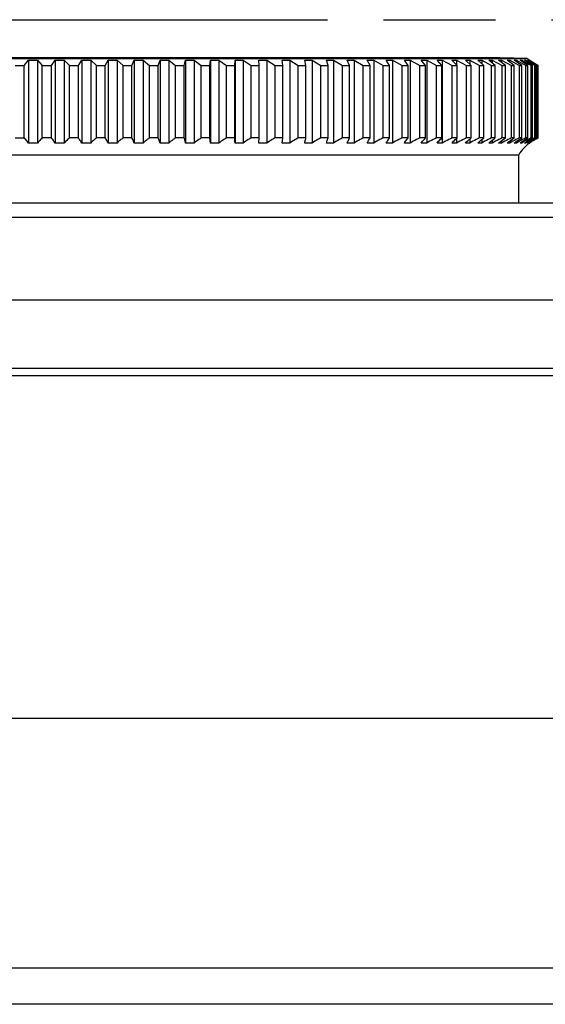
# Model space of a CAD drawing. Header units: millimetres. Extents: x 0 to 210, y 0 to 297.
# Tile 10 of 20: x 115.48 to 124.56, y 165.66 to 182.68. Entities that reach past the tile are written whole.
import ezdxf

# ---------------------------------------------------------------- set-up
doc = ezdxf.new("R2010")
doc.units = ezdxf.units.MM
doc.header["$LTSCALE"] = 19.36
doc.linetypes.add('PHANTOM', pattern=[0.8, 0.45, -0.05, 0.1, -0.05, 0.1, -0.05])
doc.layers.get('0').update_dxf_attribs({"linetype": 'CONTINUOUS'})
doc.layers.add('DEFAULT_3', color=7, linetype='PHANTOM')

msp = doc.modelspace()

# ---------------------------------------------------------------- linework, layer by layer
at = {"color": 7, "linetype": 'Continuous'}
for p, q in [((106.71592, 182.00667), (124.24001, 182.00667)), ((107.40865, 182.02461), (123.54728, 182.02461)), ((115.55613, 181.88699), (115.63046, 181.98069)), ((115.63046, 181.98069), (115.70843, 181.98091)), ((115.63046, 181.98069), (115.63046, 180.54525)), ((115.70843, 181.98091), (115.7864, 181.98069)), ((115.7864, 181.98069), (115.7864, 180.54525)), ((115.7864, 181.98069), (115.86866, 181.88699)), ((116.02478, 181.88699), (116.09096, 181.98069)), ((116.09096, 181.98069), (116.16872, 181.98091)), ((116.09096, 181.98069), (116.09096, 180.54525)), ((116.16872, 181.98091), (116.24648, 181.98069)), ((116.24648, 181.98069), (116.24648, 180.54525)), ((116.24648, 181.98069), (116.33646, 181.88699)), ((116.49193, 181.88699), (116.54979, 181.98069)), ((116.54979, 181.98069), (116.62712, 181.98091)), ((116.54979, 181.98069), (116.54979, 180.54525)), ((116.62712, 181.98091), (116.70445, 181.98069)), ((116.70445, 181.98069), (116.70445, 180.54525)), ((116.70445, 181.98069), (116.80189, 181.88699)), ((116.9563, 181.88699), (117.00568, 181.98069)), ((117.00568, 181.98069), (117.08237, 181.98091)), ((117.00568, 181.98069), (117.00568, 180.54525)), ((117.08237, 181.98091), (117.15907, 181.98069)), ((117.15907, 181.98069), (117.15907, 180.54525)), ((117.15907, 181.98069), (117.2637, 181.88699)), ((117.41662, 181.88699), (117.45738, 181.98069)), ((117.45738, 181.98069), (117.53322, 181.98091)), ((117.45738, 181.98069), (117.45738, 180.54525)), ((117.53322, 181.98091), (117.60907, 181.98069)), ((117.60907, 181.98069), (117.60907, 180.54525)), ((117.60907, 181.98069), (117.72062, 181.88699)), ((117.87162, 181.88699), (117.90365, 181.98069)), ((117.90365, 181.98069), (117.97844, 181.98091)), ((117.90365, 181.98069), (117.90365, 180.54525)), ((117.97844, 181.98091), (118.05323, 181.98069)), ((118.05323, 181.98069), (118.05323, 180.54525)), ((118.05323, 181.98069), (118.17139, 181.88699)), ((118.32007, 181.88699), (118.34328, 181.98069)), ((118.34328, 181.98069), (118.41681, 181.98091)), ((118.34328, 181.98069), (118.34328, 180.54525)), ((118.41681, 181.98091), (118.49033, 181.98069)), ((118.49033, 181.98069), (118.49033, 180.54525)), ((118.49033, 181.98069), (118.61477, 181.88699)), ((118.76072, 181.88699), (118.77506, 181.98069)), ((118.77506, 181.98069), (118.84712, 181.98091)), ((118.77506, 181.98069), (118.77506, 180.54525)), ((118.84712, 181.98091), (118.91918, 181.98069)), ((118.91918, 181.98069), (118.91918, 180.54525)), ((118.91918, 181.98069), (119.04956, 181.88699)), ((119.19238, 181.88699), (119.19779, 181.98069)), ((119.19779, 181.98069), (119.26819, 181.98091)), ((119.19779, 181.98069), (119.19779, 180.54525)), ((119.26819, 181.98091), (119.3386, 181.98069)), ((119.3386, 181.98069), (119.3386, 180.54525)), ((119.3386, 181.98069), (119.47456, 181.88699)), ((119.61033, 181.98069), (119.67888, 181.98091)), ((119.61385, 181.88699), (119.61033, 181.98069)), ((119.67888, 181.98091), (119.74743, 181.98069)), ((119.74743, 181.98069), (119.74743, 180.54525)), ((119.74743, 181.98069), (119.8886, 181.88699)), ((120.01155, 181.98069), (120.07805, 181.98091)), ((120.02399, 181.88699), (120.01155, 181.98069)), ((120.07805, 181.98091), (120.14456, 181.98069)), ((120.14456, 181.98069), (120.14456, 180.54525)), ((120.14456, 181.98069), (120.29056, 181.88699)), ((120.40033, 181.98069), (120.44319, 181.98088)), ((120.42167, 181.88699), (120.40033, 181.98069)), ((120.44319, 181.98088), (120.48604, 181.98088)), ((120.48604, 181.98088), (120.5289, 181.98069)), ((120.5289, 181.98069), (120.5289, 180.54525)), ((120.5289, 181.98069), (120.67932, 181.88699)), ((120.77563, 181.98069), (120.81689, 181.98088)), ((120.8058, 181.88699), (120.77563, 181.98069)), ((120.81689, 181.98088), (120.85814, 181.98088)), ((120.85814, 181.98088), (120.89939, 181.98069)), ((120.89939, 181.98069), (120.89939, 180.54525)), ((120.89939, 181.98069), (121.05383, 181.88699)), ((121.13641, 181.98069), (121.17595, 181.98088)), ((121.17532, 181.88699), (121.13641, 181.98069)), ((121.17595, 181.98088), (121.21549, 181.98088)), ((121.21549, 181.98088), (121.25503, 181.98069)), ((121.25503, 181.98069), (121.25503, 180.54525)), ((121.25503, 181.98069), (121.41305, 181.88699)), ((121.48167, 181.98069), (121.51939, 181.98088)), ((121.52923, 181.88699), (121.48167, 181.98069)), ((121.51939, 181.98088), (121.55711, 181.98088)), ((121.55711, 181.98088), (121.59483, 181.98069)), ((121.59483, 181.98069), (121.59483, 180.54525)), ((121.59483, 181.98069), (121.75601, 181.88699)), ((121.81048, 181.98069), (121.84628, 181.98088)), ((121.86655, 181.88699), (121.81048, 181.98069)), ((121.84628, 181.98088), (121.88207, 181.98088)), ((121.88207, 181.98088), (121.91787, 181.98069)), ((121.91787, 181.98069), (121.91787, 180.54525)), ((121.91787, 181.98069), (122.08176, 181.88699)), ((122.12194, 181.98069), (122.15571, 181.98088)), ((122.18636, 181.88699), (122.12194, 181.98069)), ((122.15571, 181.98088), (122.18948, 181.98088)), ((122.18948, 181.98088), (122.22325, 181.98069)), ((122.22325, 181.98069), (122.22325, 180.54525)), ((122.22325, 181.98069), (122.38941, 181.88699)), ((122.41518, 181.98069), (122.44683, 181.98088)), ((122.48779, 181.88699), (122.41518, 181.98069)), ((122.44683, 181.98088), (122.47849, 181.98088)), ((122.47849, 181.98088), (122.51015, 181.98069)), ((122.51015, 181.98069), (122.51015, 180.54525)), ((122.51015, 181.98069), (122.67811, 181.88699)), ((122.68941, 181.98069), (122.71886, 181.98088)), ((122.77, 181.88699), (122.68941, 181.98069)), ((122.71886, 181.98088), (122.74831, 181.98088)), ((122.74831, 181.98088), (122.77777, 181.98069)), ((122.77777, 181.98069), (122.77777, 180.54525)), ((122.77777, 181.98069), (122.94708, 181.88699)), ((122.94387, 181.98069), (122.97104, 181.98088)), ((123.03222, 181.88699), (122.94387, 181.98069)), ((122.97104, 181.98088), (122.99821, 181.98088)), ((122.99821, 181.98088), (123.02538, 181.98069)), ((123.02538, 181.98069), (123.02538, 181.89426)), ((123.02538, 181.98069), (123.19558, 181.88699)), ((123.17787, 181.98069), (123.20268, 181.98088)), ((123.27374, 181.88699), (123.17787, 181.98069)), ((123.20268, 181.98088), (123.22749, 181.98088)), ((123.22749, 181.98088), (123.25231, 181.98069)), ((123.25231, 181.98069), (123.25231, 181.90798)), ((123.25231, 181.98069), (123.42292, 181.88699)), ((123.39076, 181.98069), (123.41315, 181.98088)), ((123.49389, 181.88699), (123.39076, 181.98069)), ((123.41315, 181.98088), (123.43554, 181.98088)), ((123.43554, 181.98088), (123.45792, 181.98069)), ((123.45792, 181.98069), (123.45792, 181.91972)), ((123.45792, 181.98069), (123.62849, 181.88699)), ((124.24001, 182.00667), (123.54728, 182.02461)), ((123.69207, 181.88699), (123.58197, 181.98069)), ((123.64167, 181.98069), (123.64167, 181.92994)), ((123.64167, 181.98069), (123.81172, 181.88699)), ((123.86774, 181.88699), (123.75096, 181.98069)), ((123.80304, 181.98069), (123.80304, 181.93896)), ((123.80304, 181.98069), (123.9721, 181.88699)), ((124.02041, 181.88699), (123.89728, 181.98069)), ((123.94158, 181.98069), (123.94158, 181.94702)), ((123.94158, 181.98069), (124.1092, 181.88699)), ((124.14967, 181.88699), (124.02052, 181.98069)), ((124.05694, 181.98069), (124.05694, 181.95431)), ((124.05694, 181.98069), (124.22265, 181.88699)), ((124.25515, 181.88699), (124.12034, 181.98069)), ((124.14877, 181.98069), (124.14877, 181.96097)), ((124.14877, 181.98069), (124.31213, 181.88699)), ((124.33658, 181.88699), (124.19648, 181.98069)), ((124.21684, 181.98069), (124.21684, 181.9671)), ((124.21684, 181.98069), (124.37739, 181.88699)), ((124.2784, 181.9831), (124.24001, 182.00667)), ((124.39373, 181.88699), (124.24872, 181.98069)), ((124.26096, 181.98069), (124.26096, 181.9728)), ((124.26096, 181.98069), (124.41826, 181.88699)), ((124.42644, 181.88699), (124.27692, 181.98069)), ((124.28101, 181.98069), (124.28101, 181.97814)), ((124.28101, 181.98069), (124.43463, 181.88699)), ((115.3998, 181.88699), (115.55613, 181.88699)), ((115.55613, 180.63614), (115.55613, 181.88699)), ((115.86866, 180.63613), (115.86866, 181.88699)), ((115.86866, 181.88699), (116.02478, 181.88699)), ((116.02478, 180.63614), (116.02478, 181.88699)), ((116.33646, 180.63613), (116.33646, 181.88699)), ((116.33646, 181.88699), (116.49193, 181.88699)), ((116.49193, 180.63614), (116.49193, 181.88699)), ((116.80189, 180.63613), (116.80189, 181.88699)), ((116.80189, 181.88699), (116.9563, 181.88699)), ((116.9563, 180.63614), (116.9563, 181.88699)), ((117.2637, 180.63613), (117.2637, 181.88699)), ((117.2637, 181.88699), (117.41662, 181.88699)), ((117.41662, 180.63614), (117.41662, 181.88699)), ((117.72062, 180.63613), (117.72062, 181.88699)), ((117.72062, 181.88699), (117.87162, 181.88699)), ((117.87162, 180.63614), (117.87162, 181.88699)), ((118.17139, 180.63613), (118.17139, 181.88699)), ((118.17139, 181.88699), (118.32007, 181.88699)), ((118.32007, 180.63614), (118.32007, 181.88699)), ((118.61477, 180.63613), (118.61477, 181.88699)), ((118.61477, 181.88699), (118.76072, 181.88699)), ((118.76072, 180.63614), (118.76072, 181.88699)), ((119.04956, 180.63613), (119.04956, 181.88699)), ((119.04956, 181.88699), (119.19238, 181.88699)), ((119.19238, 180.63614), (119.19238, 181.88699)), ((119.47456, 180.63613), (119.47456, 181.88699)), ((119.47456, 181.88699), (119.61385, 181.88699)), ((119.61385, 180.63614), (119.61385, 181.88699)), ((119.8886, 180.63613), (119.8886, 181.88699)), ((119.8886, 181.88699), (120.02399, 181.88699)), ((120.02399, 180.63614), (120.02399, 181.88699)), ((120.29056, 180.63613), (120.29056, 181.88699)), ((120.29056, 181.88699), (120.42167, 181.88699)), ((120.42167, 180.63614), (120.42167, 181.88699)), ((120.67932, 180.63613), (120.67932, 181.88699)), ((120.67932, 181.88699), (120.8058, 181.88699)), ((120.8058, 180.63614), (120.8058, 181.88699)), ((121.05383, 180.63613), (121.05383, 181.88699)), ((121.05383, 181.88699), (121.17532, 181.88699)), ((121.17532, 180.63614), (121.17532, 181.88699)), ((121.41305, 180.63613), (121.41305, 181.88699)), ((121.41305, 181.88699), (121.52923, 181.88699)), ((121.52923, 180.63614), (121.52923, 181.88699)), ((121.75601, 180.63613), (121.75601, 181.88699)), ((121.75601, 181.88699), (121.86655, 181.88699)), ((121.86655, 180.63614), (121.86655, 181.88699)), ((122.08176, 180.63613), (122.08176, 181.88699)), ((122.08176, 181.88699), (122.18636, 181.88699)), ((122.18636, 180.63614), (122.18636, 181.88699)), ((122.38941, 180.63613), (122.38941, 181.88699)), ((122.38941, 181.88699), (122.48779, 181.88699)), ((122.48779, 180.63614), (122.48779, 181.88699)), ((122.67811, 180.63613), (122.67811, 181.88699)), ((122.67811, 181.88699), (122.77, 181.88699)), ((122.77, 180.63614), (122.77, 181.88699)), ((122.94708, 180.63613), (122.94708, 181.88699)), ((122.94708, 181.88699), (123.03222, 181.88699)), ((123.03222, 180.63614), (123.03222, 181.88699)), ((123.19558, 180.63613), (123.19558, 181.88699)), ((123.19558, 181.88699), (123.27374, 181.88699)), ((123.27374, 180.63614), (123.27374, 181.88699)), ((123.42292, 180.63613), (123.42292, 181.88699)), ((123.42292, 181.88699), (123.49389, 181.88699)), ((123.49389, 180.63614), (123.49389, 181.88699)), ((123.62849, 180.63613), (123.62849, 181.88699)), ((123.62849, 181.88699), (123.69207, 181.88699)), ((123.69207, 180.63614), (123.69207, 181.88699)), ((123.81172, 180.63613), (123.81172, 181.88699)), ((123.81172, 181.88699), (123.86774, 181.88699)), ((123.86774, 180.63614), (123.86774, 181.88699)), ((123.9721, 180.63613), (123.9721, 181.88699)), ((123.9721, 181.88699), (124.02041, 181.88699)), ((124.02041, 180.63614), (124.02041, 181.88699)), ((124.1092, 180.63613), (124.1092, 181.88699)), ((124.1092, 181.88699), (124.14967, 181.88699)), ((124.14967, 180.63614), (124.14967, 181.88699)), ((124.22265, 180.63613), (124.22265, 181.88699)), ((124.22265, 181.88699), (124.25515, 181.88699)), ((124.25515, 180.63614), (124.25515, 181.88699)), ((124.31213, 180.63613), (124.31213, 181.88699)), ((124.31213, 181.88699), (124.33658, 181.88699)), ((124.33658, 180.63614), (124.33658, 181.88699)), ((124.37739, 180.63613), (124.37739, 181.88699)), ((124.37739, 181.88699), (124.39373, 181.88699)), ((124.39373, 180.63614), (124.39373, 181.88699)), ((124.41826, 180.63613), (124.41826, 181.88699)), ((124.41826, 181.88699), (124.42644, 181.88699)), ((124.42644, 180.63614), (124.42644, 181.88699)), ((124.43463, 180.63613), (124.43463, 181.88699)), ((115.3998, 180.63616), (115.55613, 180.63616)), ((116.02478, 180.63616), (115.86866, 180.63616)), ((116.49193, 180.63616), (116.33646, 180.63616)), ((116.9563, 180.63616), (116.80189, 180.63616)), ((117.41662, 180.63616), (117.2637, 180.63616)), ((117.87162, 180.63616), (117.72062, 180.63616)), ((118.32007, 180.63616), (118.17139, 180.63616)), ((118.76072, 180.63616), (118.61477, 180.63616)), ((119.19238, 180.63616), (119.04956, 180.63616)), ((119.19779, 180.54525), (119.19608, 180.57913)), ((119.61385, 180.63616), (119.47456, 180.63616)), ((119.61033, 180.54525), (119.61144, 180.57913)), ((120.02399, 180.63616), (119.8886, 180.63616)), ((120.42167, 180.63616), (120.29056, 180.63616)), ((120.8058, 180.63616), (120.67932, 180.63616)), ((121.17532, 180.63616), (121.05383, 180.63616)), ((121.52923, 180.63616), (121.41305, 180.63616)), ((121.86655, 180.63616), (121.75601, 180.63616)), ((122.18636, 180.63616), (122.08176, 180.63616)), ((122.48779, 180.63616), (122.38941, 180.63616)), ((122.77, 180.63616), (122.67811, 180.63616)), ((123.03222, 180.63616), (122.94708, 180.63616)), ((123.02538, 180.63053), (123.02538, 180.54525)), ((123.27374, 180.63616), (123.19558, 180.63616)), ((123.25231, 180.61962), (123.25231, 180.54525)), ((123.49389, 180.63616), (123.42292, 180.63616)), ((123.45792, 180.60966), (123.45792, 180.54525)), ((123.69207, 180.63616), (123.62849, 180.63616)), ((123.64167, 180.60017), (123.64167, 180.54525)), ((123.80304, 180.5915), (123.80304, 180.54525)), ((123.86774, 180.63616), (123.81172, 180.63616)), ((123.91284, 180.60952), (123.88426, 180.59479)), ((123.94158, 180.58333), (123.94158, 180.54525)), ((124.02041, 180.63616), (123.9721, 180.63616)), ((124.05694, 180.57566), (124.05694, 180.54525)), ((124.14967, 180.63616), (124.1092, 180.63616)), ((124.16457, 180.60952), (124.13655, 180.59479)), ((124.14877, 180.56833), (124.14877, 180.54525)), ((124.21684, 180.56149), (124.21684, 180.54525)), ((124.25515, 180.63616), (124.22265, 180.63616)), ((124.28544, 180.56263), (124.26096, 180.54525)), ((124.26096, 180.55468), (124.26096, 180.54525)), ((124.30492, 180.56263), (124.28101, 180.54525)), ((124.31213, 180.63613), (124.28316, 180.6233)), ((124.33658, 180.63616), (124.31213, 180.63616)), ((124.31839, 180.59478), (124.34292, 180.60953)), ((124.36313, 180.60952), (124.33654, 180.59479)), ((124.34876, 180.59478), (124.37406, 180.60953)), ((124.37739, 180.63613), (124.34892, 180.6233)), ((124.38078, 180.60952), (124.35482, 180.59479)), ((124.39036, 180.6233), (124.36313, 180.60952)), ((124.37406, 180.60953), (124.39994, 180.62331)), ((124.39373, 180.63616), (124.37739, 180.63616)), ((124.40738, 180.6233), (124.38078, 180.60952)), ((124.41826, 180.63613), (124.39036, 180.6233)), ((124.39994, 180.62331), (124.42644, 180.63614)), ((124.43463, 180.63613), (124.40738, 180.6233)), ((124.42644, 180.63616), (124.41826, 180.63616)), ((115.68245, 180.54501), (115.63046, 180.54525)), ((115.73441, 180.54501), (115.68245, 180.54501)), ((115.7864, 180.54525), (115.73441, 180.54501)), ((116.14281, 180.54501), (116.09096, 180.54525)), ((116.19463, 180.54501), (116.14281, 180.54501)), ((116.24648, 180.54525), (116.19463, 180.54501)), ((116.60135, 180.54501), (116.54979, 180.54525)), ((116.65289, 180.54501), (116.60135, 180.54501)), ((116.70445, 180.54525), (116.65289, 180.54501)), ((117.05681, 180.54501), (117.00568, 180.54525)), ((117.10793, 180.54501), (117.05681, 180.54501)), ((117.15907, 180.54525), (117.10793, 180.54501)), ((117.50795, 180.54501), (117.45738, 180.54525)), ((117.5585, 180.54501), (117.50795, 180.54501)), ((117.60907, 180.54525), (117.5585, 180.54501)), ((117.95352, 180.54501), (117.90365, 180.54525)), ((118.00336, 180.54501), (117.95352, 180.54501)), ((118.05323, 180.54525), (118.00336, 180.54501)), ((118.39231, 180.54501), (118.34328, 180.54525)), ((118.44131, 180.54501), (118.39231, 180.54501)), ((118.49033, 180.54525), (118.44131, 180.54501)), ((118.8231, 180.54501), (118.77506, 180.54525)), ((118.87113, 180.54501), (118.8231, 180.54501)), ((118.91918, 180.54525), (118.87113, 180.54501)), ((119.24473, 180.54501), (119.19779, 180.54525)), ((119.29165, 180.54501), (119.24473, 180.54501)), ((119.3386, 180.54525), (119.29165, 180.54501)), ((119.65604, 180.54501), (119.61033, 180.54525)), ((119.70172, 180.54501), (119.65604, 180.54501)), ((119.74743, 180.54525), (119.70172, 180.54501)), ((120.05589, 180.54501), (120.01155, 180.54525)), ((120.10022, 180.54501), (120.05589, 180.54501)), ((120.14456, 180.54525), (120.10022, 180.54501)), ((120.4432, 180.54501), (120.40033, 180.54525)), ((120.48604, 180.54501), (120.4432, 180.54501)), ((120.5289, 180.54525), (120.48604, 180.54501)), ((120.81689, 180.54501), (120.77563, 180.54525)), ((120.85813, 180.54501), (120.81689, 180.54501)), ((120.89939, 180.54525), (120.85813, 180.54501)), ((121.17595, 180.54501), (121.13641, 180.54525)), ((121.21548, 180.54501), (121.17595, 180.54501)), ((121.25503, 180.54525), (121.21548, 180.54501)), ((121.5194, 180.54501), (121.48167, 180.54525)), ((121.55711, 180.54501), (121.5194, 180.54501)), ((121.59483, 180.54525), (121.55711, 180.54501)), ((121.84628, 180.54501), (121.81048, 180.54525)), ((121.88207, 180.54501), (121.84628, 180.54501)), ((121.91787, 180.54525), (121.88207, 180.54501)), ((122.15571, 180.54501), (122.12194, 180.54525)), ((122.18947, 180.54501), (122.15571, 180.54501)), ((122.22325, 180.54525), (122.18947, 180.54501)), ((122.44684, 180.54501), (122.41518, 180.54525)), ((122.47849, 180.54501), (122.44684, 180.54501)), ((122.51015, 180.54525), (122.47849, 180.54501)), ((122.71887, 180.54501), (122.68941, 180.54525)), ((122.74831, 180.54501), (122.71887, 180.54501)), ((122.77777, 180.54525), (122.74831, 180.54501)), ((122.97104, 180.54501), (122.94387, 180.54525)), ((122.99821, 180.54501), (122.97104, 180.54501)), ((123.02538, 180.54525), (122.99821, 180.54501)), ((124.28101, 180.5483), (124.28101, 180.54525)), ((106.85793, 180.34506), (124.09801, 180.34506)), ((124.09801, 179.5118), (124.09801, 180.34506)), ((128.9482, 179.5118), (105.38773, 179.5118)), ((129.25797, 177.83117), (105.07797, 177.83117)), ((128.36564, 176.64971), (105.97029, 176.64971)), ((128.739, 170.60239), (105.86948, 170.60316)), ((128.44454, 165.66316), (105.8914, 165.66316))]:
    msp.add_line(p, q, dxfattribs=at)
at = {"color": 9, "linetype": 'Continuous'}
for p, q in [((128.68836, 179.26088), (105.64758, 179.26088)), ((128.31991, 166.29048), (106.01603, 166.29048))]:
    msp.add_line(p, q, dxfattribs=at)
at = {"color": 7, "linetype": 'Continuous'}
for points in [[(123.58197, 181.98069), (123.59192, 181.98081), (123.60187, 181.98088), (123.61182, 181.98091), (123.62177, 181.98088), (123.63172, 181.98081), (123.64167, 181.98069)], [(123.75096, 181.98069), (123.75964, 181.98081), (123.76832, 181.98088), (123.777, 181.98091), (123.78568, 181.98088), (123.79436, 181.98081), (123.80304, 181.98069)], [(123.89728, 181.98069), (123.90466, 181.98081), (123.91205, 181.98088), (123.91943, 181.98091), (123.92682, 181.98088), (123.9342, 181.98081), (123.94158, 181.98069)], [(124.02052, 181.98069), (124.02659, 181.98081), (124.03266, 181.98088), (124.03873, 181.98091), (124.0448, 181.98088), (124.05087, 181.98081), (124.05694, 181.98069)], [(124.12034, 181.98069), (124.12508, 181.98081), (124.12982, 181.98088), (124.13456, 181.98091), (124.1393, 181.98088), (124.14404, 181.98081), (124.14877, 181.98069)], [(124.19648, 181.98069), (124.19988, 181.98081), (124.20327, 181.98088), (124.20666, 181.98091), (124.21006, 181.98088), (124.21345, 181.98081), (124.21684, 181.98069)], [(124.24872, 181.98069), (124.25076, 181.98081), (124.2528, 181.98088), (124.25484, 181.98091), (124.25688, 181.98088), (124.25892, 181.98081), (124.26096, 181.98069)], [(124.27692, 181.98069), (124.27761, 181.98081), (124.27829, 181.98088), (124.27897, 181.98091), (124.27965, 181.98088), (124.28033, 181.98081), (124.28101, 181.98069)], [(115.63046, 180.54525), (115.6189, 180.56262), (115.607, 180.57913), (115.59475, 180.59478), (115.58217, 180.60953), (115.5693, 180.62331), (115.55613, 180.63614)], [(115.86866, 180.63613), (115.85408, 180.6233), (115.83983, 180.60952), (115.82593, 180.59479), (115.81238, 180.57914), (115.7992, 180.56263), (115.7864, 180.54525)], [(116.09096, 180.54525), (116.08067, 180.56262), (116.07007, 180.57913), (116.05916, 180.59478), (116.04797, 180.60953), (116.03651, 180.62331), (116.02478, 180.63614)], [(116.33646, 180.63613), (116.3205, 180.6233), (116.30492, 180.60952), (116.28971, 180.59479), (116.27489, 180.57914), (116.26048, 180.56263), (116.24648, 180.54525)], [(116.54979, 180.54525), (116.54079, 180.56262), (116.53153, 180.57913), (116.52199, 180.59478), (116.5122, 180.60953), (116.50218, 180.62331), (116.49193, 180.63614)], [(116.80189, 180.63613), (116.78461, 180.6233), (116.76774, 180.60952), (116.75127, 180.59479), (116.73522, 180.57914), (116.71962, 180.56263), (116.70445, 180.54525)], [(117.00568, 180.54525), (116.998, 180.56262), (116.99009, 180.57913), (116.98195, 180.59478), (116.9736, 180.60953), (116.96505, 180.62331), (116.9563, 180.63614)], [(117.2637, 180.63613), (117.24515, 180.6233), (117.22703, 180.60952), (117.20934, 180.59479), (117.19211, 180.57914), (117.17535, 180.56263), (117.15907, 180.54525)], [(117.45738, 180.54525), (117.45104, 180.56262), (117.44451, 180.57913), (117.43779, 180.59478), (117.4309, 180.60953), (117.42384, 180.62331), (117.41662, 180.63614)], [(117.72062, 180.63613), (117.70084, 180.6233), (117.68152, 180.60952), (117.66266, 180.59479), (117.64429, 180.57914), (117.62643, 180.56263), (117.60907, 180.54525)], [(117.90365, 180.54525), (117.89867, 180.56262), (117.89354, 180.57913), (117.88826, 180.59478), (117.88285, 180.60953), (117.8773, 180.62331), (117.87162, 180.63614)], [(118.17139, 180.63613), (118.15043, 180.6233), (118.12997, 180.60952), (118.11, 180.59479), (118.09054, 180.57914), (118.07162, 180.56263), (118.05323, 180.54525)], [(118.34328, 180.54525), (118.33967, 180.56262), (118.33595, 180.57913), (118.33213, 180.59478), (118.3282, 180.60953), (118.32418, 180.62331), (118.32007, 180.63614)], [(118.61477, 180.63613), (118.5927, 180.6233), (118.57116, 180.60952), (118.55012, 180.59479), (118.52963, 180.57914), (118.5097, 180.56263), (118.49033, 180.54525)], [(118.77506, 180.54525), (118.77283, 180.56262), (118.77053, 180.57913), (118.76817, 180.59478), (118.76574, 180.60953), (118.76326, 180.62331), (118.76072, 180.63614)], [(119.04956, 180.63613), (119.02644, 180.6233), (119.00386, 180.60952), (118.98182, 180.59479), (118.96035, 180.57914), (118.93947, 180.56263), (118.91918, 180.54525)], [(119.19608, 180.57913), (119.19519, 180.59478), (119.19427, 180.60953), (119.19334, 180.62331), (119.19238, 180.63614)], [(119.47456, 180.63613), (119.45045, 180.6233), (119.4269, 180.60952), (119.40392, 180.59479), (119.38153, 180.57914), (119.35975, 180.56263), (119.3386, 180.54525)], [(119.61144, 180.57913), (119.61262, 180.60953), (119.61323, 180.62331), (119.61385, 180.63614)], [(119.8886, 180.63613), (119.86357, 180.6233), (119.83912, 180.60952), (119.81526, 180.59479), (119.792, 180.57914), (119.7694, 180.56263), (119.74743, 180.54525)], [(120.01155, 180.54525), (120.01348, 180.56262), (120.01547, 180.57913), (120.01752, 180.59478), (120.01963, 180.60953), (120.02178, 180.62331), (120.02399, 180.63614)], [(120.29056, 180.63613), (120.26467, 180.6233), (120.23939, 180.60952), (120.21471, 180.59479), (120.19066, 180.57914), (120.16728, 180.56263), (120.14456, 180.54525)], [(120.40033, 180.54525), (120.40365, 180.56262), (120.40707, 180.57913), (120.41058, 180.59478), (120.41419, 180.60953), (120.41789, 180.62331), (120.42167, 180.63614)], [(120.67932, 180.63613), (120.65265, 180.6233), (120.6266, 180.60952), (120.60117, 180.59479), (120.5764, 180.57914), (120.55231, 180.56263), (120.5289, 180.54525)], [(120.77563, 180.54525), (120.78032, 180.56262), (120.78515, 180.57913), (120.79012, 180.59478), (120.79523, 180.60953), (120.80045, 180.62331), (120.8058, 180.63614)], [(121.05383, 180.63613), (121.02644, 180.6233), (120.9997, 180.60952), (120.97359, 180.59479), (120.94816, 180.57914), (120.92343, 180.56263), (120.89939, 180.54525)], [(121.13641, 180.54525), (121.14246, 180.56262), (121.14869, 180.57913), (121.1551, 180.59478), (121.16169, 180.60953), (121.16842, 180.62331), (121.17532, 180.63614)], [(121.41305, 180.63613), (121.38503, 180.6233), (121.35767, 180.60952), (121.33095, 180.59479), (121.30493, 180.57914), (121.27962, 180.56263), (121.25503, 180.54525)], [(121.48167, 180.54525), (121.48907, 180.56262), (121.49668, 180.57913), (121.50452, 180.59478), (121.51257, 180.60953), (121.5208, 180.62331), (121.52923, 180.63614)], [(121.75601, 180.63613), (121.72743, 180.6233), (121.69952, 180.60952), (121.67227, 180.59479), (121.64572, 180.57914), (121.61991, 180.56263), (121.59483, 180.54525)], [(121.81048, 180.54525), (121.8192, 180.56262), (121.82818, 180.57913), (121.83742, 180.59478), (121.84691, 180.60953), (121.85661, 180.62331), (121.86655, 180.63614)], [(122.08176, 180.63613), (122.05269, 180.6233), (122.02432, 180.60952), (121.99661, 180.59479), (121.96962, 180.57914), (121.94337, 180.56263), (121.91787, 180.54525)], [(122.12194, 180.54525), (122.13196, 180.56262), (122.14227, 180.57913), (122.15289, 180.59478), (122.16379, 180.60953), (122.17495, 180.62331), (122.18636, 180.63614)], [(122.38941, 180.63613), (122.35994, 180.6233), (122.33117, 180.60952), (122.30308, 180.59479), (122.27572, 180.57914), (122.24911, 180.56263), (122.22325, 180.54525)], [(122.41518, 180.54525), (122.42647, 180.56262), (122.4381, 180.57913), (122.45007, 180.59478), (122.46235, 180.60953), (122.47492, 180.62331), (122.48779, 180.63614)], [(122.67811, 180.63613), (122.64832, 180.6233), (122.61924, 180.60952), (122.59085, 180.59479), (122.56318, 180.57914), (122.53629, 180.56263), (122.51015, 180.54525)], [(122.68941, 180.54525), (122.70194, 180.56262), (122.71485, 180.57913), (122.72813, 180.59478), (122.74176, 180.60953), (122.75572, 180.62331), (122.77, 180.63614)], [(122.94708, 180.63613), (122.91705, 180.6233), (122.88774, 180.60952), (122.85912, 180.59479), (122.83123, 180.57914), (122.80412, 180.56263), (122.77777, 180.54525)], [(122.94387, 180.54525), (122.95761, 180.56262), (122.97176, 180.57913), (122.98632, 180.59478), (123.00127, 180.60953), (123.01657, 180.62331), (123.03222, 180.63614)], [(123.19558, 180.63613), (123.1654, 180.6233), (123.13592, 180.60952), (123.10715, 180.59479), (123.07912, 180.57914), (123.05187, 180.56263), (123.02538, 180.54525)], [(123.17787, 180.54525), (123.19278, 180.56262), (123.20813, 180.57913), (123.22393, 180.59478), (123.24015, 180.60953), (123.25675, 180.62331), (123.27374, 180.63614)], [(123.42292, 180.63613), (123.39266, 180.6233), (123.36312, 180.60952), (123.33428, 180.59479), (123.30618, 180.57914), (123.27886, 180.56263), (123.25231, 180.54525)], [(123.39076, 180.54525), (123.4068, 180.56262), (123.42332, 180.57913), (123.44031, 180.59478), (123.45776, 180.60953), (123.47562, 180.62331), (123.49389, 180.63614)], [(123.62849, 180.63613), (123.59824, 180.6233), (123.56871, 180.60952), (123.53987, 180.59479), (123.51178, 180.57914), (123.48447, 180.56263), (123.45792, 180.54525)], [(123.58197, 180.54525), (123.59909, 180.56262), (123.61672, 180.57913), (123.63487, 180.59478), (123.6535, 180.60953), (123.67256, 180.62331), (123.69207, 180.63614)], [(123.72337, 180.59479), (123.69536, 180.57914), (123.66813, 180.56263), (123.64167, 180.54525)], [(123.81172, 180.63613), (123.78156, 180.6233), (123.75211, 180.60952), (123.72337, 180.59479)], [(123.75096, 180.54525), (123.76912, 180.56262), (123.78782, 180.57913), (123.80707, 180.59478), (123.82682, 180.60953), (123.84704, 180.62331), (123.86774, 180.63614)], [(123.88426, 180.59479), (123.85642, 180.57914), (123.82935, 180.56263), (123.80304, 180.54525)], [(123.89728, 180.54525), (123.91643, 180.56262), (123.93614, 180.57913), (123.95644, 180.59478), (123.97727, 180.60953), (123.99859, 180.62331), (124.02041, 180.63614)], [(123.9721, 180.63613), (123.94212, 180.6233), (123.91284, 180.60952)], [(124.02212, 180.59479), (123.99451, 180.57914), (123.96767, 180.56263), (123.94158, 180.54525)], [(124.02052, 180.54525), (124.0406, 180.56262), (124.06128, 180.57913), (124.08257, 180.59478), (124.10442, 180.60953), (124.12678, 180.62331), (124.14967, 180.63614)], [(124.1092, 180.63613), (124.07948, 180.6233), (124.05045, 180.60952), (124.02212, 180.59479)], [(124.13655, 180.59479), (124.10926, 180.57914), (124.08273, 180.56263), (124.05694, 180.54525)], [(124.12034, 180.54525), (124.14131, 180.56262), (124.1629, 180.57913)], [(124.22726, 180.59479), (124.20035, 180.57914), (124.1742, 180.56263), (124.14877, 180.54525)], [(124.1629, 180.57913), (124.18512, 180.59478), (124.20792, 180.60953), (124.23126, 180.62331), (124.25515, 180.63614)], [(124.22265, 180.63613), (124.19326, 180.6233), (124.16457, 180.60952)], [(124.19648, 180.54525), (124.21827, 180.56262), (124.2407, 180.57913), (124.2638, 180.59478)], [(124.29398, 180.59479), (124.26754, 180.57914), (124.24183, 180.56263), (124.21684, 180.54525)], [(124.28316, 180.6233), (124.25487, 180.60952), (124.22726, 180.59479)], [(124.24872, 180.54525), (124.27128, 180.56262), (124.29449, 180.57913), (124.31839, 180.59478)], [(124.2638, 180.59478), (124.2875, 180.60953), (124.31175, 180.62331), (124.33658, 180.63614)], [(124.27692, 180.54525), (124.30018, 180.56262), (124.32412, 180.57913), (124.34876, 180.59478)], [(124.33654, 180.59479), (124.31063, 180.57914), (124.28544, 180.56263)], [(124.34892, 180.6233), (124.32112, 180.60952), (124.29398, 180.59479)], [(124.35482, 180.59479), (124.32951, 180.57914), (124.30492, 180.56263)], [(124.34292, 180.60953), (124.36803, 180.62331), (124.39373, 180.63614)], [(123.25231, 180.54525), (123.2399, 180.5451), (123.22749, 180.54501), (123.21509, 180.54499), (123.20268, 180.54501), (123.19028, 180.5451), (123.17787, 180.54525)], [(123.45792, 180.54525), (123.44673, 180.5451), (123.43553, 180.54501), (123.42434, 180.54499), (123.41315, 180.54501), (123.40196, 180.5451), (123.39076, 180.54525)], [(123.64167, 180.54525), (123.63171, 180.5451), (123.62176, 180.54501), (123.61182, 180.54499), (123.60187, 180.54501), (123.59192, 180.5451), (123.58197, 180.54525)], [(123.80304, 180.54525), (123.79435, 180.5451), (123.78567, 180.54501), (123.777, 180.54499), (123.76832, 180.54501), (123.75964, 180.5451), (123.75096, 180.54525)], [(123.94158, 180.54525), (123.9342, 180.5451), (123.92681, 180.54501), (123.91943, 180.54499), (123.91205, 180.54501), (123.90466, 180.5451), (123.89728, 180.54525)], [(124.05694, 180.54525), (124.05087, 180.5451), (124.0448, 180.54501), (124.03873, 180.54499), (124.03266, 180.54501), (124.02659, 180.5451), (124.02052, 180.54525)], [(124.14877, 180.54525), (124.14403, 180.5451), (124.1393, 180.54501), (124.13456, 180.54499), (124.12982, 180.54501), (124.12508, 180.5451), (124.12034, 180.54525)], [(124.21684, 180.54525), (124.21345, 180.5451), (124.21006, 180.54501), (124.20666, 180.54499), (124.20327, 180.54501), (124.19988, 180.5451), (124.19648, 180.54525)], [(124.26096, 180.54525), (124.25892, 180.5451), (124.25688, 180.54501), (124.25484, 180.54499), (124.2528, 180.54501), (124.25076, 180.5451), (124.24872, 180.54525)], [(124.28101, 180.54525), (124.28033, 180.5451), (124.27965, 180.54501), (124.27897, 180.54499), (124.27829, 180.54501), (124.27761, 180.5451), (124.27692, 180.54525)], [(105.97025, 176.53118), (128.42297, 176.53095), (128.6854, 176.53032)]]:
    msp.add_lwpolyline(points, dxfattribs=at)
msp.add_arc((124.75518, 179.92492), 0.78, 125.295098, 147.408608, dxfattribs=at)
at = {"layer": 'DEFAULT_3', "color": 91, "linetype": 'PHANTOM', "true_color": 0x80ff80}
msp.add_line((50.12864, 182.68), (150.12864, 182.68), dxfattribs=at)

doc.saveas('drawing.dxf')
